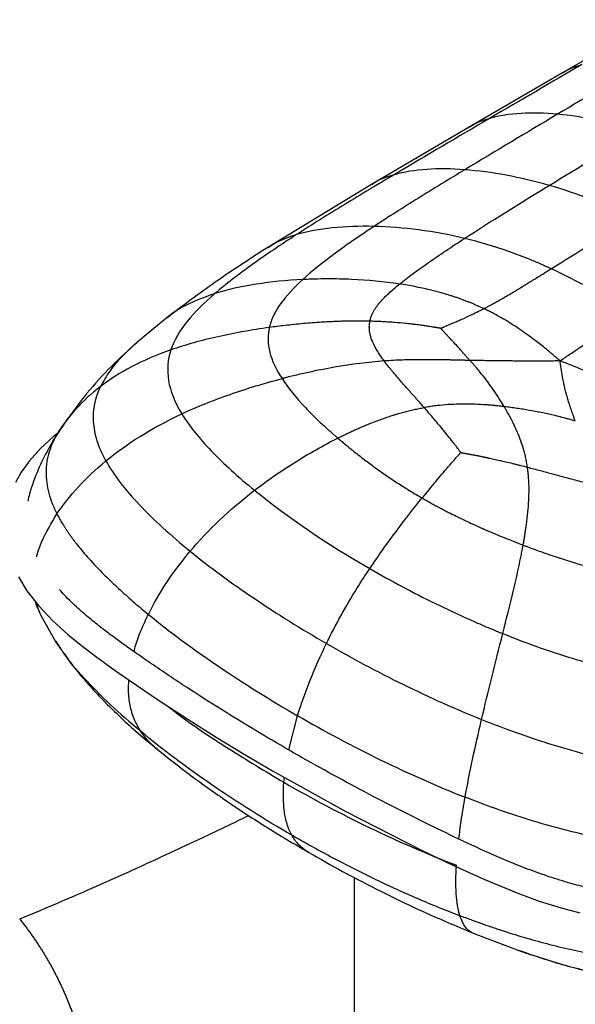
# Paper-space layout '_Isometric' of a CAD drawing. Header units: millimetres. Extents: x -684 to 998, y -334 to 1076.
# Tile 10 of 18: x 449 to 556, y -32 to 156. Entities that reach past the tile are written whole.
import ezdxf

# ---------------------------------------------------------------- set-up
doc = ezdxf.new("R2010")
doc.units = ezdxf.units.MM

psp = doc.layouts.new('_Isometric')

# ---------------------------------------------------------------- linework, layer by layer
at = {"color": 7, "linetype": 'Continuous', "lineweight": 25}
for p, q in [((570.67, 155.7), (553.08, 145.53)), ((553.08, 145.53), (535.26, 135.19)), ((535.26, 135.19), (516.63, 124.26)), ((516.63, 124.26), (496.84, 112.24)), ((477.65, 98.88), (471.77, 94.02)), ((458.06, 78.72), (456.08, 75.73)), ((457.87, 78.32), (456.85, 76.98)), ((453.43, 42.3), (453.68, 41.74)), ((453.63, 41.83), (456.39, 36.93)), ((456.39, 36.93), (457.47, 35.4)), ((456.41, 37.12), (456.58, 36.83)), ((500.84, 16.35), (502.52, 22.88)), ((499.89, 10.17), (500.02, 11.09)), ((513.3, -7.97), (513.3, -311.87)), ((535.72, -18.48), (545.27, -22.1)), ((544.65, -21.85), (545.46, -22.13))]:
    psp.add_line(p, q, dxfattribs=at)
at = {"color": 7, "linetype": 'Continuous', "lineweight": 25, "flags": 128}
for points in [[(456.85, 76.88), (455.9, 76.1), (453.47, 73.86), (451.37, 71.54), (449.79, 69.37), (448.67, 67.41)], [(449.25, 49.38), (450.88, 46.73), (453.06, 43.93), (455.83, 41.01), (458.71, 38.39), (461.31, 36.26), (463.47, 34.6), (465.42, 33.15), (467.72, 31.51), (470.38, 29.65), (475.98, 25.85), (481.57, 22.2), (486.99, 18.79), (492.33, 15.55), (497.75, 12.36), (511.7, 4.6), (526.3, -2.85), (532.02, -5.59), (538.03, -8.33), (544.53, -11), (548.64, -12.48), (552.8, -13.79), (556.35, -14.74)]]:
    psp.add_lwpolyline(points, dxfattribs=at)
at = {"color": 7, "linetype": 'Continuous', "lineweight": 25}
for points in [[(556.79, 147.12), (550.95, 143.73), (545.11, 140.34), (539.17, 136.86)], [(569.69, 148.01), (563.85, 144.59), (558, 141.15), (552.13, 137.66)], [(552.13, 137.66), (546.27, 134.18), (540.37, 130.65), (534.43, 127.06)], [(567.75, 134.49), (562.39, 136.12), (557.04, 137.22), (552.13, 137.66)], [(539.17, 136.86), (533.23, 133.38), (527.18, 129.82), (520.95, 126.11)], [(550.53, 124.07), (556.19, 127.53), (561.94, 131.01), (567.75, 134.49)], [(534.38, 113.97), (539.31, 117.17), (544.87, 120.62), (550.53, 124.07)], [(566.71, 117.94), (561.39, 120.4), (556, 122.51), (550.53, 124.07)], [(550.91, 108.17), (555.78, 111.2), (561.16, 114.55), (566.71, 117.94)], [(556.95, 105.18), (554.95, 106.23), (552.94, 107.23), (550.91, 108.17)], [(552.6, 90.57), (552.91, 90.79), (553.22, 91), (553.53, 91.21)], [(465.93, 71.49), (469.87, 74.73), (474.67, 77.78), (480.43, 80.48)], [(456.61, 61.38), (458.91, 64.83), (461.99, 68.25), (465.93, 71.49)], [(482.03, 54.26), (485.39, 58.25), (489.47, 62.17), (494.3, 65.89)], [(494.3, 65.89), (500.54, 60.81), (508.13, 55.66), (516.28, 50.95)], [(528.87, 67.57), (528, 66.53), (527.14, 65.48), (526.29, 64.43)], [(521.51, 58.3), (523.07, 60.38), (524.67, 62.42), (526.29, 64.43)], [(516.28, 50.95), (517.96, 53.46), (519.74, 55.94), (521.51, 58.3)], [(474.05, 42.22), (476.02, 46.22), (478.67, 50.28), (482.03, 54.26)], [(513.91, 47.27), (514.67, 48.5), (515.46, 49.72), (516.28, 50.95)], [(508.03, 36.66), (509.73, 40.16), (511.69, 43.71), (513.91, 47.27)], [(537.63, 22.17), (538.85, 27.39), (540.23, 32.86), (541.67, 38.55)], [(502.52, 22.88), (503.9, 27.33), (505.73, 31.95), (508.03, 36.65)], [(534.49, 7.32), (535.33, 11.98), (536.4, 16.95), (537.63, 22.17)]]:
    psp.add_open_spline(points, degree=3, dxfattribs=at)
for points, knots in [([(556.79, 147.12), (555.65, 146.76), (554.35, 146.36), (553.24, 145.58), (553.1, 145.49)], [0, 0, 0, 0, 0.876021, 1, 1, 1, 1]), ([(552.13, 137.66), (549.68, 137.89), (547.34, 137.94), (542.98, 137.69), (540.97, 137.39), (539.17, 136.86)], [0, 0, 0, 0, 0.5, 0.5, 1, 1, 1, 1]), ([(539.17, 136.86), (538.02, 136.51), (536.65, 136.08), (535.48, 135.27), (535.29, 135.14)], [0, 0, 0, 0, 0.8360773, 1, 1, 1, 1]), ([(520.95, 126.11), (517.81, 124.24), (514.66, 122.36), (508.43, 118.56), (505.35, 116.64), (502.32, 114.68)], [0, 0, 0, 0, 0.5, 0.5, 1, 1, 1, 1]), ([(520.95, 126.11), (519.76, 125.74), (518.23, 125.27), (516.95, 124.39), (516.66, 124.19)], [0, 0, 0, 0, 0.777062, 1, 1, 1, 1]), ([(534.43, 127.06), (531.46, 125.26), (528.48, 123.44), (522.65, 119.83), (519.81, 118.02), (517.12, 116.25)], [0, 0, 0, 0, 0.5, 0.5, 1, 1, 1, 1]), ([(534.43, 127.06), (531.89, 127.25), (529.45, 127.28), (524.92, 126.98), (522.82, 126.65), (520.95, 126.11)], [0, 0, 0, 0, 0.5, 0.5, 1, 1, 1, 1]), ([(550.53, 124.07), (547.79, 124.86), (545.04, 125.51), (539.64, 126.51), (536.98, 126.86), (534.43, 127.06)], [0, 0, 0, 0, 0.5, 0.5, 1, 1, 1, 1]), ([(502.32, 114.68), (499.35, 112.76), (496.51, 110.85), (491.26, 107.09), (488.85, 105.24), (486.76, 103.44)], [0, 0, 0, 0, 0.5, 0.5, 1, 1, 1, 1]), ([(502.32, 114.68), (501.03, 114.26), (499.08, 113.63), (497.45, 112.54), (496.9, 112.17)], [0, 0, 0, 0, 0.664217, 1, 1, 1, 1]), ([(517.12, 116.25), (514.34, 116.32), (511.67, 116.23), (506.68, 115.72), (504.37, 115.3), (502.32, 114.68)], [0, 0, 0, 0, 0.5, 0.5, 1, 1, 1, 1]), ([(517.12, 116.25), (514.43, 114.48), (511.89, 112.73), (507.3, 109.34), (505.24, 107.69), (503.5, 106.11)], [0, 0, 0, 0, 0.5, 0.5, 1, 1, 1, 1]), ([(534.38, 113.97), (531.51, 114.66), (528.58, 115.19), (522.78, 115.95), (519.89, 116.18), (517.12, 116.25)], [0, 0, 0, 0, 0.5, 0.5, 1, 1, 1, 1]), ([(521.99, 105.25), (523.57, 106.52), (525.43, 107.9), (529.6, 110.82), (531.91, 112.36), (534.38, 113.97)], [0, 0, 0, 0, 0.5, 0.5, 1, 1, 1, 1]), ([(550.91, 108.17), (550.87, 108.19), (550.83, 108.21), (550.75, 108.24), (550.62, 108.3), (550.33, 108.43), (549.75, 108.7), (548.57, 109.21), (547.57, 109.64), (545.54, 110.46), (544.18, 110.98), (540.05, 112.44), (537.25, 113.28), (534.38, 113.97)], [0, 0, 0, 0, 0.007812, 0.007812, 0.015625, 0.03125, 0.0625, 0.125, 0.25, 0.25, 0.5, 0.5, 1, 1, 1, 1]), ([(496.87, 112.25), (493.48, 110.07), (486.9, 105.84), (480.67, 101.15), (477.65, 98.88)], [0, 0, 0, 0, 0.515058, 1, 1, 1, 1]), ([(538.04, 100.56), (538.19, 100.64), (538.5, 100.8), (538.97, 101.04), (539.53, 101.34), (540.18, 101.7), (540.98, 102.14), (542.27, 102.88), (544.28, 104.07), (546.57, 105.47), (548.5, 106.66), (549.83, 107.49), (550.55, 107.94), (550.91, 108.17)], [0, 0, 0, 0, 0.033137, 0.067119, 0.101936, 0.156037, 0.211286, 0.281118, 0.450752, 0.678733, 0.826699, 0.91254, 1, 1, 1, 1]), ([(503.5, 106.11), (500.43, 105.96), (497.43, 105.66), (491.78, 104.78), (489.13, 104.19), (486.76, 103.44)], [0, 0, 0, 0, 0.5, 0.5, 1, 1, 1, 1]), ([(503.5, 106.11), (501.77, 104.53), (500.35, 103.01), (498.74, 100.75), (498.29, 100), (497.76, 98.86), (497.6, 98.48), (497.4, 97.91), (497.31, 97.63), (497.21, 97.29), (497.17, 97.13), (497.15, 97.04), (497.14, 97.01), (497.14, 96.98), (497.13, 96.97), (497.13, 96.96)], [0, 0, 0, 0, 0.5, 0.5, 0.75, 0.75, 0.875, 0.875, 0.9375, 0.96875, 0.984375, 0.992188, 0.996094, 0.996094, 1, 1, 1, 1]), ([(521.99, 105.25), (519.04, 105.7), (515.96, 105.99), (511.28, 106.2), (509.72, 106.23), (507.38, 106.23), (506.6, 106.22), (505.43, 106.19), (504.85, 106.17), (504.18, 106.14), (503.84, 106.13), (503.7, 106.12), (503.6, 106.11), (503.55, 106.11), (503.5, 106.11)], [0, 0, 0, 0, 0.5, 0.5, 0.75, 0.75, 0.875, 0.875, 0.9375, 0.96875, 0.984375, 0.992187, 0.992187, 1, 1, 1, 1]), ([(516.33, 98.16), (516.34, 98.23), (516.37, 98.37), (516.42, 98.58), (516.48, 98.79), (516.55, 99), (516.67, 99.32), (516.85, 99.73), (517.14, 100.25), (517.55, 100.9), (518.19, 101.73), (519.04, 102.65), (519.98, 103.55), (520.95, 104.4), (521.64, 104.96), (521.99, 105.25)], [0, 0, 0, 0, 0.0268265, 0.0535949, 0.0803297, 0.107055, 0.1337946, 0.2009401, 0.268514, 0.3391195, 0.4612154, 0.6109714, 0.7338575, 0.8632842, 1, 1, 1, 1]), ([(538.04, 100.56), (537.84, 100.66), (537.43, 100.85), (536.82, 101.12), (536.21, 101.38), (535.59, 101.64), (534.96, 101.89), (534.33, 102.13), (533.69, 102.37), (533.05, 102.6), (532.4, 102.82), (531.74, 103.03), (531.08, 103.24), (530.19, 103.5), (529.07, 103.81), (527.7, 104.16), (526.3, 104.47), (524.89, 104.76), (523.45, 105.03), (522.48, 105.18), (521.99, 105.25)], [0, 0, 0, 0, 0.040769, 0.081546, 0.122338, 0.163157, 0.20401, 0.244907, 0.285858, 0.326873, 0.367961, 0.409132, 0.450396, 0.491764, 0.574856, 0.658483, 0.742729, 0.827674, 0.913404, 1, 1, 1, 1]), ([(486.76, 103.44), (485.28, 102.91), (482.46, 101.9), (479.44, 100.28), (478.02, 99.1), (477.64, 98.78)], [0, 0, 0, 0, 0.445612, 0.853363, 1, 1, 1, 1]), ([(486.76, 103.44), (484.66, 101.64), (482.87, 99.89), (480.02, 96.34), (478.97, 94.55), (478.35, 92.69)], [0, 0, 0, 0, 0.5, 0.5, 1, 1, 1, 1]), ([(529.84, 96.79), (529.86, 96.8), (529.9, 96.82), (529.95, 96.85), (530.01, 96.87), (530.05, 96.89), (530.1, 96.91), (530.16, 96.94), (530.25, 96.98), (530.32, 97.02), (530.39, 97.05), (530.53, 97.11), (530.75, 97.2), (530.93, 97.28), (531.02, 97.32), (531.08, 97.34), (531.33, 97.45), (531.75, 97.63), (532.27, 97.85), (532.73, 98.05), (533.03, 98.18), (533.17, 98.24), (533.3, 98.29), (533.99, 98.59), (534.76, 98.94), (535.82, 99.44), (536.77, 99.9), (537.6, 100.34), (538.04, 100.56)], [0, 0, 0, 0, 0.006939, 0.013999, 0.017287, 0.027954, 0.028725, 0.034736, 0.04964, 0.060308, 0.061107, 0.073578, 0.11049, 0.136768, 0.137691, 0.1391, 0.157387, 0.225708, 0.285746, 0.34302, 0.389015, 0.391187, 0.393603, 0.434261, 0.640157, 0.673759, 0.830499, 1, 1, 1, 1]), ([(552.6, 90.57), (552.35, 90.79), (551.88, 91.2), (551.19, 91.8), (550.44, 92.43), (549.59, 93.14), (548.29, 94.17), (546.79, 95.31), (545.14, 96.47), (543.88, 97.29), (542.84, 97.95), (542.16, 98.36), (541.12, 98.97), (540.23, 99.46), (539.3, 99.95), (538.88, 100.16), (538.45, 100.37), (538.17, 100.5), (538.04, 100.56)], [0, 0, 0, 0, 0.055641, 0.108397, 0.158635, 0.223556, 0.297519, 0.442986, 0.543714, 0.640899, 0.696184, 0.750977, 0.774612, 0.898485, 0.920389, 0.949562, 0.974874, 1, 1, 1, 1]), ([(516.33, 98.16), (516.04, 98.16), (515.45, 98.17), (514.55, 98.18), (513.65, 98.18), (512.73, 98.18), (511.8, 98.16), (510.87, 98.14), (509.92, 98.1), (508.97, 98.06), (508.01, 98.01), (506.22, 97.91), (503.59, 97.71), (500.78, 97.42), (498.63, 97.16), (497.63, 97.03), (497.13, 96.96)], [0, 0, 0, 0, 0.046156, 0.092896, 0.140185, 0.187995, 0.236299, 0.285067, 0.334272, 0.383882, 0.43387, 0.484204, 0.663077, 0.843761, 0.921819, 1, 1, 1, 1]), ([(519.05, 90.57), (518.95, 90.7), (518.75, 90.97), (518.47, 91.36), (518.2, 91.76), (517.94, 92.15), (517.7, 92.54), (517.48, 92.93), (517.23, 93.38), (516.98, 93.89), (516.75, 94.42), (516.59, 94.87), (516.48, 95.24), (516.38, 95.6), (516.3, 96), (516.24, 96.44), (516.21, 96.87), (516.21, 97.3), (516.25, 97.73), (516.3, 98.01), (516.33, 98.16)], [0, 0, 0, 0, 0.056778, 0.112718, 0.167829, 0.222123, 0.275611, 0.328311, 0.38024, 0.456483, 0.531602, 0.590539, 0.6323, 0.673071, 0.729764, 0.784786, 0.839218, 0.893158, 0.946718, 1, 1, 1, 1]), ([(529.84, 96.79), (529.8, 96.8), (529.73, 96.81), (529.64, 96.83), (529.52, 96.85), (529.44, 96.86), (529.35, 96.88), (529.23, 96.9), (529.05, 96.93), (528.9, 96.95), (528.82, 96.97), (528.75, 96.98), (528.46, 97.02), (528.05, 97.09), (527.67, 97.15), (527.52, 97.17), (527.44, 97.18), (527.12, 97.23), (526.59, 97.31), (525.73, 97.43), (525.04, 97.51), (524.49, 97.58), (524.02, 97.63), (523.58, 97.68), (522.51, 97.79), (521.56, 97.88), (520.66, 97.94), (520.46, 97.96), (520.44, 97.96), (520.42, 97.96), (520.16, 97.98), (519.58, 98.01), (518.66, 98.07), (517.62, 98.11), (516.85, 98.14), (516.41, 98.15), (516.34, 98.15), (516.34, 98.15), (516.33, 98.16), (516.33, 98.16)], [0, 0, 0, 0, 0.008288, 0.016699, 0.020065, 0.03402, 0.034453, 0.041146, 0.060508, 0.074203, 0.074683, 0.078721, 0.089638, 0.137736, 0.171689, 0.172264, 0.172962, 0.188155, 0.243849, 0.292385, 0.379287, 0.397254, 0.414832, 0.484411, 0.494603, 0.652875, 0.694648, 0.695868, 0.697316, 0.698841, 0.700016, 0.754585, 0.82774, 0.902425, 0.985291, 0.998646, 0.999063, 0.999479, 1, 1, 1, 1]), ([(497.13, 96.96), (493.81, 96.5), (490.5, 95.91), (484.16, 94.49), (481.13, 93.65), (478.35, 92.69)], [0, 0, 0, 0, 0.5, 0.5, 1, 1, 1, 1]), ([(497.13, 96.96), (497.13, 96.95), (497.13, 96.94), (497.12, 96.91), (497.11, 96.88), (497.09, 96.79), (497.06, 96.62), (497, 96.29), (496.96, 96), (496.9, 95.42), (496.88, 95.03), (496.9, 93.85), (497.01, 93.05), (497.62, 90.63), (498.4, 88.96), (499.55, 87.2)], [0, 0, 0, 0, 0.003906, 0.003906, 0.007813, 0.015625, 0.03125, 0.0625, 0.125, 0.125, 0.25, 0.25, 0.5, 0.5, 1, 1, 1, 1]), ([(535.4, 90.67), (535.25, 90.84), (534.96, 91.17), (534.54, 91.64), (534.14, 92.09), (533.65, 92.65), (533, 93.37), (532.42, 94), (532.03, 94.43), (531.79, 94.68), (531.52, 94.97), (531.24, 95.27), (531.01, 95.52), (530.87, 95.66), (530.81, 95.73), (530.77, 95.77), (530.64, 95.91), (530.45, 96.11), (530.31, 96.27), (530.23, 96.34), (530.18, 96.4), (530.11, 96.48), (530.05, 96.55), (530.02, 96.58), (529.99, 96.62), (529.96, 96.66), (529.92, 96.7), (529.88, 96.74), (529.86, 96.78), (529.84, 96.79)], [0, 0, 0, 0, 0.078592, 0.156148, 0.223842, 0.290805, 0.42309, 0.569752, 0.597536, 0.634551, 0.693315, 0.745263, 0.785876, 0.817362, 0.818188, 0.819116, 0.839979, 0.889051, 0.920566, 0.921049, 0.929439, 0.949668, 0.962977, 0.963401, 0.967185, 0.981328, 0.982217, 0.991156, 1, 1, 1, 1]), ([(553.53, 91.21), (553.84, 91.42), (554.45, 91.84), (555.37, 92.45), (556.4, 93.14), (557.56, 93.9), (559.25, 95), (560.97, 96.12), (562.27, 96.96), (562.74, 97.26)], [0, 0, 0, 0, 0.10181, 0.200916, 0.298283, 0.43817, 0.578187, 0.846943, 1, 1, 1, 1]), ([(471.89, 94.13), (470.24, 92.62), (466.9, 89.58), (462.18, 84.44), (459.45, 80.64), (458.06, 78.72)], [0, 0, 0, 0, 0.325754, 0.658895, 1, 1, 1, 1]), ([(471.82, 94.04), (470.94, 93.25), (469.04, 91.54), (466.6, 88.76), (465.44, 86.68), (464.86, 85.65)], [0, 0, 0, 0, 0.301867, 0.653315, 1, 1, 1, 1]), ([(478.35, 92.69), (475.58, 91.72), (473.08, 90.64), (468.6, 88.28), (466.62, 87), (464.86, 85.65)], [0, 0, 0, 0, 0.5, 0.5, 1, 1, 1, 1]), ([(478.35, 92.69), (477.74, 90.83), (477.57, 88.9), (478.23, 84.85), (479.06, 82.73), (480.43, 80.48)], [0, 0, 0, 0, 0.5, 0.5, 1, 1, 1, 1]), ([(519.05, 90.57), (516.05, 90.34), (512.85, 89.93), (507.92, 89.08), (506.26, 88.76), (503.75, 88.21), (502.91, 88.02), (501.65, 87.72), (501.02, 87.57), (500.28, 87.39), (499.91, 87.29), (499.76, 87.25), (499.65, 87.23), (499.6, 87.21), (499.55, 87.2)], [0, 0, 0, 0, 0.5, 0.5, 0.75, 0.75, 0.875, 0.875, 0.9375, 0.96875, 0.984375, 0.992187, 0.992187, 1, 1, 1, 1]), ([(535.4, 90.67), (535.12, 90.67), (534.55, 90.69), (533.71, 90.71), (532.85, 90.73), (531.99, 90.75), (531.12, 90.77), (530.24, 90.78), (529.36, 90.8), (528.47, 90.81), (527.33, 90.82), (525.92, 90.82), (524.26, 90.8), (522.55, 90.76), (520.82, 90.68), (519.64, 90.61), (519.05, 90.57)], [0, 0, 0, 0, 0.050655, 0.101863, 0.153624, 0.205942, 0.25882, 0.312261, 0.366271, 0.420857, 0.476028, 0.576694, 0.679324, 0.784007, 0.890854, 1, 1, 1, 1]), ([(526.68, 81.67), (526.47, 81.91), (526.05, 82.39), (525.15, 83.41), (523.98, 84.72), (522.76, 86.09), (521.77, 87.23), (521.01, 88.12), (520.3, 88.97), (519.65, 89.78), (519.25, 90.31), (519.05, 90.57)], [0, 0, 0, 0, 0.079332, 0.158403, 0.340638, 0.520381, 0.62607, 0.726965, 0.822955, 0.913974, 1, 1, 1, 1]), ([(541.96, 81.85), (541.95, 81.86), (541.9, 81.94), (541.61, 82.43), (541.14, 83.18), (540.69, 83.88), (540.47, 84.21), (540.06, 84.81), (539.51, 85.6), (538.59, 86.87), (537.87, 87.79), (537.29, 88.51), (536.91, 88.97), (536.63, 89.31), (536.21, 89.79), (535.92, 90.11), (535.63, 90.43), (535.48, 90.59), (535.4, 90.67)], [0, 0, 0, 0, 0.003419, 0.025392, 0.151627, 0.24287, 0.251141, 0.259697, 0.439057, 0.512957, 0.687797, 0.759438, 0.765602, 0.852652, 0.880394, 0.940322, 0.970182, 1, 1, 1, 1]), ([(542.99, 90.57), (542.83, 90.57), (542.51, 90.57), (541.88, 90.58), (540.77, 90.59), (539.42, 90.61), (538.16, 90.63), (537.47, 90.64), (536.93, 90.65), (536.62, 90.65), (536.2, 90.66), (535.92, 90.66), (535.64, 90.67), (535.49, 90.67), (535.45, 90.67), (535.42, 90.67), (535.4, 90.67)], [0, 0, 0, 0, 0.062065, 0.123937, 0.247609, 0.496642, 0.655073, 0.747932, 0.772176, 0.867958, 0.874274, 0.93737, 0.981275, 0.987829, 0.994379, 1, 1, 1, 1]), ([(552.6, 90.57), (552.29, 90.57), (551.77, 90.57), (550.83, 90.56), (550.17, 90.56), (548.91, 90.56), (547.53, 90.55), (545.98, 90.55), (544.9, 90.56), (544.01, 90.56), (543.32, 90.57), (542.99, 90.57)], [0, 0, 0, 0, 0.095862, 0.162165, 0.290114, 0.299956, 0.555992, 0.719394, 0.785065, 0.893677, 1, 1, 1, 1]), ([(553.76, 84.41), (553.73, 84.56), (553.65, 84.85), (553.54, 85.3), (553.44, 85.73), (553.3, 86.36), (553.1, 87.36), (552.94, 88.32), (552.8, 89.2), (552.73, 89.62), (552.66, 90.14), (552.62, 90.38), (552.6, 90.57)], [0, 0, 0, 0, 0.0706463, 0.1421749, 0.2149136, 0.2738561, 0.4441437, 0.7003195, 0.7421457, 0.8798844, 0.904296, 1, 1, 1, 1]), ([(570.83, 81.63), (570.69, 81.73), (570.41, 81.92), (569.85, 82.29), (569.07, 82.79), (568.07, 83.4), (566.9, 84.09), (565.96, 84.61), (565.17, 85.04), (564.26, 85.52), (562.86, 86.24), (560.76, 87.24), (558.76, 88.13), (556.96, 88.88), (555.59, 89.43), (554.15, 89.99), (553.13, 90.37), (552.6, 90.57)], [0, 0, 0, 0, 0.025155, 0.050491, 0.101613, 0.163284, 0.225392, 0.303638, 0.324279, 0.358801, 0.456276, 0.556437, 0.702479, 0.776385, 0.841366, 0.917645, 1, 1, 1, 1]), ([(480.43, 80.48), (483.31, 81.83), (486.41, 83.07), (492.85, 85.33), (496.19, 86.33), (499.55, 87.2)], [0, 0, 0, 0, 0.5, 0.5, 1, 1, 1, 1]), ([(499.55, 87.2), (500.7, 85.44), (502.21, 83.59), (504.91, 80.74), (505.88, 79.77), (507.43, 78.31), (508.23, 77.58), (509.2, 76.72), (509.69, 76.29), (509.91, 76.1), (510.05, 75.98), (510.12, 75.92), (510.19, 75.85)], [0, 0, 0, 0, 0.5, 0.5, 0.75, 0.75, 0.875, 0.9375, 0.96875, 0.984375, 0.984375, 1, 1, 1, 1]), ([(464.86, 85.65), (463.11, 84.3), (461.58, 82.88), (458.93, 79.97), (457.81, 78.48), (456.85, 76.98)], [0, 0, 0, 0, 0.5, 0.5, 1, 1, 1, 1]), ([(464.86, 85.65), (463.86, 83.56), (463.38, 81.35), (463.6, 77.82), (463.83, 76.61), (464.63, 74.11), (465.19, 72.82), (465.93, 71.49)], [0, 0, 0, 0, 0.5, 0.5, 0.75, 0.75, 1, 1, 1, 1]), ([(555.52, 79.11), (555.47, 79.22), (555.39, 79.45), (555.29, 79.73), (555.16, 80.07), (555.08, 80.29), (555, 80.54), (554.85, 80.94), (554.7, 81.38), (554.43, 82.2), (554.2, 82.9), (553.98, 83.65), (553.85, 84.09), (553.79, 84.3), (553.76, 84.41)], [0, 0, 0, 0, 0.062707, 0.125855, 0.155918, 0.249268, 0.252207, 0.292232, 0.475526, 0.503307, 0.752226, 0.875925, 0.937849, 1, 1, 1, 1]), ([(510.19, 75.85), (510.47, 75.99), (511.02, 76.27), (511.86, 76.67), (512.69, 77.06), (513.52, 77.44), (514.77, 77.99), (516.42, 78.68), (518.17, 79.35), (519.55, 79.83), (520.45, 80.13), (521.2, 80.36), (521.93, 80.58), (522.78, 80.81), (523.76, 81.07), (524.74, 81.3), (525.71, 81.5), (526.36, 81.62), (526.68, 81.67)], [0, 0, 0, 0, 0.0525, 0.104773, 0.156807, 0.208594, 0.260126, 0.387541, 0.513737, 0.577981, 0.637758, 0.67644, 0.710982, 0.769539, 0.827702, 0.885487, 0.942912, 1, 1, 1, 1]), ([(541.96, 81.85), (541.69, 81.88), (541.16, 81.94), (540.35, 82.03), (539.54, 82.11), (538.73, 82.17), (537.51, 82.26), (535.87, 82.33), (533.82, 82.35), (531.74, 82.28), (530.03, 82.15), (528.67, 81.99), (527.68, 81.85), (527.01, 81.73), (526.68, 81.68)], [0, 0, 0, 0, 0.053477, 0.107176, 0.161079, 0.215169, 0.269431, 0.403624, 0.538698, 0.672762, 0.807758, 0.871562, 0.935632, 1, 1, 1, 1]), ([(533.65, 73.09), (533.6, 73.15), (533.51, 73.28), (533.36, 73.49), (533.19, 73.72), (533.01, 73.97), (532.81, 74.23), (532.6, 74.51), (532.37, 74.8), (532.14, 75.11), (531.68, 75.7), (530.98, 76.58), (529.72, 78.13), (528.52, 79.55), (527.4, 80.85), (526.92, 81.4), (526.68, 81.68)], [0, 0, 0, 0, 0.0202821, 0.0431849, 0.0685202, 0.096105, 0.1257467, 0.1572254, 0.1903124, 0.2248054, 0.2605371, 0.3912569, 0.5296487, 0.7994518, 0.8990641, 1, 1, 1, 1]), ([(546.38, 70.3), (546.36, 70.46), (546.31, 70.78), (546.23, 71.26), (546.14, 71.73), (546.04, 72.19), (545.93, 72.65), (545.81, 73.11), (545.69, 73.56), (545.42, 74.46), (544.97, 75.79), (544.26, 77.5), (543.47, 79.15), (542.79, 80.41), (542.28, 81.3), (542.06, 81.67), (541.96, 81.85)], [0, 0, 0, 0, 0.03754, 0.074973, 0.112304, 0.149542, 0.186691, 0.223756, 0.260741, 0.297652, 0.447398, 0.596087, 0.745986, 0.894642, 0.947432, 1, 1, 1, 1]), ([(555.52, 79.11), (555.39, 79.15), (555.13, 79.23), (554.6, 79.38), (554.08, 79.52), (553.29, 79.73), (552.75, 79.87), (552.02, 80.05), (550.9, 80.31), (549.41, 80.64), (547.47, 81.02), (545.92, 81.29), (544.36, 81.53), (543.36, 81.67), (542.56, 81.78), (542.16, 81.83), (541.96, 81.85)], [0, 0, 0, 0, 0.029822, 0.0597103, 0.1196685, 0.1482463, 0.2377861, 0.2406283, 0.3121863, 0.4870033, 0.5712544, 0.7402108, 0.8261526, 0.9125538, 0.9562172, 1, 1, 1, 1]), ([(480.43, 80.48), (481.8, 78.23), (483.71, 75.86), (488.4, 70.96), (491.18, 68.43), (494.3, 65.89)], [0, 0, 0, 0, 0.5, 0.5, 1, 1, 1, 1]), ([(456.13, 75.8), (455.36, 74.47), (453.87, 71.88), (452.35, 68.28), (451.45, 65.62), (451.14, 64.29), (451.04, 63.85)], [0, 0, 0, 0, 0.3519866, 0.6849393, 0.896437, 1, 1, 1, 1]), ([(456.85, 76.98), (456.76, 76.83), (456.67, 76.68), (456.49, 76.38), (456.4, 76.23), (456.15, 75.77), (456, 75.46), (455.56, 74.53), (455.32, 73.9), (454.73, 71.99), (454.52, 70.68), (454.51, 68.03), (454.69, 66.69), (455.23, 64.69), (455.45, 64.02), (455.85, 63.03), (455.99, 62.7), (456.21, 62.2), (456.29, 62.04), (456.45, 61.71), (456.53, 61.54), (456.61, 61.38)], [0, 0, 0, 0, 0.03125, 0.03125, 0.0625, 0.0625, 0.125, 0.125, 0.25, 0.25, 0.5, 0.5, 0.75, 0.75, 0.875, 0.875, 0.9375, 0.9375, 0.96875, 0.96875, 1, 1, 1, 1]), ([(494.3, 65.89), (496.72, 67.75), (499.3, 69.55), (504.65, 72.9), (507.42, 74.46), (510.19, 75.85)], [0, 0, 0, 0, 0.5, 0.5, 1, 1, 1, 1]), ([(510.19, 75.85), (510.41, 75.67), (510.84, 75.31), (511.49, 74.76), (512.15, 74.21), (512.83, 73.66), (513.51, 73.12), (514.66, 72.22), (516.29, 70.98), (518.44, 69.42), (520.66, 67.9), (522.54, 66.68), (524.05, 65.75), (525.16, 65.08), (525.91, 64.64), (526.29, 64.43)], [0, 0, 0, 0, 0.044337, 0.088949, 0.133822, 0.178942, 0.224296, 0.269871, 0.403997, 0.539538, 0.673987, 0.809167, 0.872721, 0.936342, 1, 1, 1, 1]), ([(465.93, 71.49), (466.68, 70.16), (467.59, 68.79), (469.74, 66), (470.96, 64.58), (475.06, 60.24), (478.34, 57.26), (482.03, 54.26)], [0, 0, 0, 0, 0.25, 0.25, 0.5, 0.5, 1, 1, 1, 1]), ([(528.87, 67.57), (529.65, 68.51), (530.45, 69.43), (532.04, 71.28), (532.84, 72.19), (533.65, 73.09)], [0, 0, 0, 0, 0.5, 0.5, 1, 1, 1, 1]), ([(533.65, 73.09), (533.65, 73.09), (533.65, 73.09), (533.65, 73.09), (533.65, 73.09), (533.65, 73.09), (533.65, 73.09), (533.65, 73.09), (533.65, 73.09), (533.65, 73.09), (533.65, 73.09), (533.65, 73.09), (533.65, 73.09), (533.65, 73.09), (533.65, 73.09), (533.67, 73.09), (533.71, 73.08), (533.82, 73.06), (533.98, 73.04), (534.19, 73), (534.42, 72.96), (534.66, 72.92), (534.91, 72.88), (535.18, 72.83), (535.46, 72.78), (535.74, 72.72), (536.04, 72.66), (536.35, 72.61), (536.66, 72.54), (536.99, 72.48), (537.32, 72.41), (537.66, 72.34), (537.93, 72.29), (538.11, 72.25), (538.2, 72.23), (538.27, 72.22), (538.34, 72.2), (538.41, 72.19), (538.48, 72.17), (538.55, 72.16), (538.62, 72.14), (538.69, 72.13), (538.76, 72.11), (538.83, 72.1), (538.9, 72.08), (538.97, 72.07), (539.04, 72.05), (539.12, 72.04), (539.52, 71.95), (540.25, 71.79), (541.79, 71.44), (543.19, 71.11), (544.45, 70.8), (545.31, 70.58), (545.95, 70.41), (546.38, 70.3)], [0, 0, 0, 0, 0.0000572, 0.000078, 0.0000988, 0.0001196, 0.0001404, 0.0001612, 0.000182, 0.0002029, 0.0002237, 0.0002445, 0.0002654, 0.0002862, 0.000307, 0.0003227, 0.0048289, 0.0106802, 0.0257254, 0.0420517, 0.0596104, 0.0783046, 0.0980684, 0.1188289, 0.1405124, 0.163034, 0.1863334, 0.2103495, 0.2350191, 0.2602848, 0.2860903, 0.3123831, 0.3408081, 0.349948, 0.3553807, 0.3608281, 0.36629, 0.3717659, 0.3772555, 0.3827586, 0.3882747, 0.3938037, 0.3993451, 0.4048987, 0.4104642, 0.4160413, 0.4216296, 0.4272291, 0.4342441, 0.515891, 0.5994589, 0.7974862, 0.8475668, 0.8980173, 1, 1, 1, 1]), ([(545.56, 55.44), (545.61, 55.7), (545.7, 56.22), (545.83, 56.99), (545.95, 57.75), (546.07, 58.51), (546.18, 59.27), (546.35, 60.53), (546.54, 62.27), (546.68, 64.5), (546.71, 66.68), (546.62, 68.36), (546.49, 69.56), (546.42, 70.06), (546.38, 70.3)], [0, 0, 0, 0, 0.050328, 0.100449, 0.150354, 0.200035, 0.249484, 0.298696, 0.448783, 0.596409, 0.746263, 0.893506, 0.946904, 1, 1, 1, 1]), ([(546.38, 70.3), (546.79, 70.2), (547.61, 69.99), (548.84, 69.66), (550.07, 69.33), (551.28, 69), (552.49, 68.67), (553.77, 68.33), (555.11, 67.97), (556.51, 67.6), (557.88, 67.24), (559.24, 66.9), (560.14, 66.69), (560.58, 66.59)], [0, 0, 0, 0, 0.088143, 0.175924, 0.263189, 0.349785, 0.435556, 0.520346, 0.620599, 0.718949, 0.815135, 0.9089, 1, 1, 1, 1]), ([(526.29, 64.43), (526.54, 64.28), (527.05, 63.99), (527.82, 63.55), (528.6, 63.13), (529.38, 62.7), (530.16, 62.29), (530.95, 61.87), (532.42, 61.13), (534.58, 60.08), (537.48, 58.75), (540.43, 57.47), (542.79, 56.52), (544.5, 55.85), (545.21, 55.57), (545.56, 55.44)], [0, 0, 0, 0, 0.0428504, 0.0856884, 0.1285049, 0.1712912, 0.2140381, 0.2567366, 0.2993775, 0.4494304, 0.5982183, 0.7485306, 0.8965732, 0.9484701, 1, 1, 1, 1]), ([(452.75, 53.2), (452.76, 53.27), (452.96, 54.27), (454.05, 57.09), (455.58, 59.66), (456.61, 61.38)], [0, 0, 0, 0, 0.027477, 0.346803, 1, 1, 1, 1]), ([(456.61, 61.38), (456.68, 61.24), (456.83, 60.96), (457.06, 60.53), (457.3, 60.1), (457.56, 59.68), (457.82, 59.25), (458.09, 58.81), (458.38, 58.38), (458.67, 57.94), (458.98, 57.51), (459.29, 57.07), (459.61, 56.63), (459.95, 56.18), (460.85, 55.01), (462.45, 53.1), (464.83, 50.55), (467.38, 48.04), (469.57, 46.04), (471.36, 44.47), (472.68, 43.34), (473.59, 42.6), (474.05, 42.22)], [0, 0, 0, 0, 0.020253, 0.040661, 0.061225, 0.081948, 0.102833, 0.12388, 0.145092, 0.166471, 0.188016, 0.20973, 0.231612, 0.253665, 0.275887, 0.407464, 0.544634, 0.675078, 0.809804, 0.872421, 0.935831, 1, 1, 1, 1]), ([(541.67, 38.55), (542.39, 41.39), (543.12, 44.25), (544.12, 48.51), (544.44, 49.92), (544.89, 52.01), (545.03, 52.7), (545.24, 53.73), (545.34, 54.25), (545.45, 54.85), (545.51, 55.14), (545.53, 55.27), (545.54, 55.35), (545.55, 55.4), (545.56, 55.44)], [0, 0, 0, 0, 0.5, 0.5, 0.75, 0.75, 0.875, 0.875, 0.9375, 0.96875, 0.984375, 0.992188, 0.992188, 1, 1, 1, 1]), ([(545.56, 55.44), (545.66, 55.4), (545.76, 55.36), (545.97, 55.28), (546.28, 55.17), (546.99, 54.9), (548.42, 54.38), (549.64, 53.94), (552.07, 53.11), (553.67, 52.59), (558.39, 51.16), (561.45, 50.37), (564.33, 49.8)], [0, 0, 0, 0, 0.015625, 0.015625, 0.03125, 0.0625, 0.125, 0.25, 0.25, 0.5, 0.5, 1, 1, 1, 1]), ([(482.03, 54.26), (485.72, 51.26), (489.83, 48.24), (498.59, 42.32), (503.24, 39.42), (508.03, 36.66)], [0, 0, 0, 0, 0.5, 0.5, 1, 1, 1, 1]), ([(516.28, 50.95), (520.36, 48.6), (524.58, 46.36), (530.97, 43.23), (533.12, 42.23), (536.33, 40.79), (537.4, 40.33), (539.01, 39.64), (539.81, 39.31), (540.74, 38.92), (541.21, 38.73), (541.41, 38.65), (541.54, 38.6), (541.61, 38.57), (541.67, 38.55)], [0, 0, 0, 0, 0.5, 0.5, 0.75, 0.75, 0.875, 0.875, 0.9375, 0.96875, 0.984375, 0.992188, 0.992188, 1, 1, 1, 1]), ([(634.4, 8.26), (632.48, 7.17), (628.85, 5.12), (623.5, 2.31), (618.61, -0.16), (614.18, -2.34), (609.95, -4.37), (605.91, -6.21), (601.98, -7.82), (598.42, -9.07), (595.05, -10.07), (591.58, -10.89), (587.65, -11.58), (583.07, -12.07), (578.52, -12.26), (574.17, -12.21), (570.38, -11.99), (566.9, -11.63), (564.04, -11.22), (561.79, -10.82), (559.55, -10.36), (556.85, -9.73), (553.36, -8.77), (549.52, -7.53), (545.62, -6.09), (540.72, -4.09), (534.99, -1.5), (525.78, 2.94), (514.31, 8.77), (503.09, 15), (494.4, 20.11), (487.89, 24.09), (481.28, 28.3), (475.93, 31.89), (471.96, 34.63), (469.54, 36.34), (467.4, 37.89), (465.3, 39.47), (463.03, 41.26), (460.52, 43.42), (458.45, 45.36), (457.4, 46.61), (457.09, 46.97)], [0, 0, 0, 0, 0.0347734, 0.0658157, 0.0937573, 0.1188622, 0.1412481, 0.1651184, 0.1856148, 0.2036322, 0.2192276, 0.2346704, 0.2522732, 0.2722384, 0.2947131, 0.3110784, 0.3283909, 0.3439651, 0.3566508, 0.3665169, 0.3743393, 0.3874439, 0.4042875, 0.424341, 0.4445166, 0.4643476, 0.5021336, 0.538719, 0.6196826, 0.6998971, 0.7399806, 0.7802438, 0.8226062, 0.8675579, 0.886329, 0.9029134, 0.9172901, 0.9309332, 0.9478471, 0.967784, 0.9905858, 1, 1, 1, 1]), ([(452.34, 44.85), (452.39, 44.71), (452.68, 43.89), (453.05, 43.11), (453.36, 42.45)], [0, 0, 0, 0, 0.1674515, 1, 1, 1, 1]), ([(453.67, 41.84), (453.57, 42.02), (453.14, 42.8), (452.93, 43.65), (452.76, 44.3)], [0, 0, 0, 0, 0.232265, 1, 1, 1, 1]), ([(471.3, 35.1), (471.4, 35.48), (471.75, 36.87), (472.66, 39.25), (473.58, 41.23), (474.05, 42.22)], [0, 0, 0, 0, 0.159882, 0.576166, 1, 1, 1, 1]), ([(474.05, 42.22), (478.1, 38.9), (482.62, 35.57), (492.22, 29.06), (497.31, 25.89), (502.52, 22.88)], [0, 0, 0, 0, 0.5, 0.5, 1, 1, 1, 1]), ([(541.67, 38.55), (545.93, 36.83), (550.13, 35.32), (558.25, 32.82), (562.17, 31.83), (565.88, 31.15)], [0, 0, 0, 0, 0.5, 0.5, 1, 1, 1, 1]), ([(456.58, 36.83), (456.95, 36.22), (458.33, 33.9), (461.8, 29.95), (466.75, 24.89), (470.59, 21.6), (472.57, 19.91)], [0, 0, 0, 0, 0.100233, 0.379482, 0.680121, 1, 1, 1, 1]), ([(508.03, 36.66), (512.81, 33.89), (517.75, 31.26), (527.68, 26.39), (532.69, 24.15), (537.63, 22.17)], [0, 0, 0, 0, 0.5, 0.5, 1, 1, 1, 1]), ([(457.95, 34.72), (458.29, 34.23), (459.38, 32.64), (461.32, 30.32), (463.55, 27.79), (465.77, 25.46), (468.45, 22.83), (471.82, 19.74), (474.4, 17.59), (475.8, 16.42)], [0, 0, 0, 0, 0.0670678, 0.2150656, 0.3417193, 0.4612529, 0.6091146, 0.7882673, 1, 1, 1, 1]), ([(472.57, 19.91), (472.12, 20.68), (471.23, 22.22), (470.51, 24.84), (470.19, 27.33), (470.29, 28.98), (470.33, 29.68)], [0, 0, 0, 0, 0.2723005, 0.5396581, 0.8044121, 1, 1, 1, 1]), ([(477.76, 24.69), (478.29, 24.27), (481.96, 21.41), (489.35, 16.5), (496.36, 12.29), (499.89, 10.17)], [0, 0, 0, 0, 0.078597, 0.534718, 1, 1, 1, 1]), ([(502.52, 22.88), (507.72, 19.88), (513.06, 17.04), (523.78, 11.81), (529.17, 9.42), (534.49, 7.32)], [0, 0, 0, 0, 0.5, 0.5, 1, 1, 1, 1]), ([(537.63, 22.17), (542.56, 20.19), (547.44, 18.46), (554.52, 16.35), (556.84, 15.72), (561.39, 14.65), (563.62, 14.2), (565.8, 13.84)], [0, 0, 0, 0, 0.5, 0.5, 0.75, 0.75, 1, 1, 1, 1]), ([(501.42, 0.07), (496.17, 3.1), (491.02, 6.35), (481.28, 13.03), (476.69, 16.47), (472.57, 19.91)], [0, 0, 0, 0, 0.5, 0.5, 1, 1, 1, 1]), ([(475.84, 16.44), (475.3, 16.88), (474.03, 17.91), (473.1, 19.18), (472.57, 19.91)], [0, 0, 0, 0, 0.425381, 1, 1, 1, 1]), ([(475.8, 16.42), (477.78, 14.84), (481.95, 11.54), (488.81, 6.67), (496.43, 1.65), (501.86, -1.56), (504.66, -3.22)], [0, 0, 0, 0, 0.219403, 0.460467, 0.72158, 1, 1, 1, 1]), ([(501.42, 0.07), (501.06, 0.72), (500.76, 1.43), (500.29, 2.96), (500.12, 3.77), (499.77, 6.33), (499.75, 8.2), (499.89, 10.17)], [0, 0, 0, 0, 0.25, 0.25, 0.5, 0.5, 1, 1, 1, 1]), ([(499.89, 10.17), (505.27, 7.06), (510.77, 4.16), (521.81, -1.15), (527.35, -3.55), (532.83, -5.65)], [0, 0, 0, 0, 0.5, 0.5, 1, 1, 1, 1]), ([(533.3, -0.65), (533.44, 0.48), (533.76, 3.08), (534.23, 5.79), (534.49, 7.32)], [0, 0, 0, 0, 0.434435, 1, 1, 1, 1]), ([(565.03, -1.21), (562.63, -0.88), (560.19, -0.44), (555.24, 0.63), (552.72, 1.27), (545.07, 3.43), (539.82, 5.23), (534.49, 7.33)], [0, 0, 0, 0, 0.25, 0.25, 0.5, 0.5, 1, 1, 1, 1]), ([(449.49, -15.89), (451.59, -15.03), (455.95, -13.22), (462.54, -10.36), (469.39, -7.32), (474.56, -4.96), (477.99, -3.38), (479.64, -2.61), (481.29, -1.84), (482.94, -1.07), (484.74, -0.22), (487.08, 0.89), (489.97, 2.27), (492.12, 3.32), (493.21, 3.85)], [0, 0, 0, 0, 0.136829, 0.285076, 0.441684, 0.603576, 0.641915, 0.680335, 0.718796, 0.757258, 0.795682, 0.84573, 0.921976, 1, 1, 1, 1]), ([(517.4, -8.35), (514.67, -7.05), (511.98, -5.69), (507.98, -3.59), (506.66, -2.87), (504.69, -1.78), (504.03, -1.42), (502.72, -0.68), (502.07, -0.3), (501.42, 0.07)], [0, 0, 0, 0, 0.5, 0.5, 0.75, 0.75, 0.875, 0.875, 1, 1, 1, 1]), ([(504.68, -3.19), (504.5, -3.1), (504.03, -2.86), (503.36, -2.32), (502.64, -1.64), (501.98, -0.85), (501.6, -0.24), (501.42, 0.07)], [0, 0, 0, 0, 0.134974, 0.347534, 0.562284, 0.779653, 1, 1, 1, 1]), ([(504.66, -3.22), (506.81, -4.44), (511.38, -7.03), (518.72, -10.83), (526.85, -14.75), (532.7, -17.22), (535.72, -18.48)], [0, 0, 0, 0, 0.214127, 0.455628, 0.719851, 1, 1, 1, 1]), ([(533.48, -15.26), (533.3, -14.69), (533.16, -14.04), (532.93, -12.63), (532.84, -11.87), (532.69, -9.42), (532.71, -7.6), (532.83, -5.65)], [0, 0, 0, 0, 0.25, 0.25, 0.5, 0.5, 1, 1, 1, 1]), ([(517.4, -8.35), (520.08, -9.64), (522.78, -10.86), (526.8, -12.59), (528.14, -13.15), (530.15, -13.96), (531.15, -14.36), (532.32, -14.81), (532.9, -15.04), (533.19, -15.15), (533.32, -15.2), (533.4, -15.23), (533.44, -15.24), (533.48, -15.26)], [0, 0, 0, 0, 0.5, 0.5, 0.75, 0.75, 0.875, 0.9375, 0.96875, 0.984375, 0.992188, 0.992188, 1, 1, 1, 1]), ([(449.49, -15.9), (449.66, -16.11), (449.99, -16.53), (450.48, -17.16), (450.96, -17.8), (451.43, -18.45), (451.89, -19.1), (452.34, -19.76), (452.79, -20.42), (453.22, -21.09), (453.65, -21.76), (454.07, -22.43), (454.48, -23.12), (454.88, -23.8), (455.28, -24.5), (455.66, -25.19), (456.04, -25.9), (456.41, -26.61), (456.77, -27.32), (457.12, -28.04), (457.47, -28.77), (457.8, -29.51), (458.13, -30.25), (458.45, -31), (458.76, -31.76), (459.07, -32.52), (459.36, -33.29), (459.55, -33.81), (459.65, -34.07)], [0, 0, 0, 0, 0.038479, 0.076957, 0.115425, 0.153874, 0.192299, 0.230699, 0.269072, 0.30742, 0.345745, 0.384052, 0.422345, 0.460629, 0.49891, 0.537191, 0.575478, 0.613776, 0.65209, 0.690426, 0.728795, 0.767209, 0.805691, 0.844261, 0.882944, 0.921771, 0.960776, 1, 1, 1, 1]), ([(533.48, -15.26), (533.83, -15.39), (534.53, -15.65), (535.58, -16.04), (536.62, -16.42), (537.67, -16.79), (538.71, -17.15), (539.75, -17.51), (540.78, -17.85), (542.93, -18.56), (546.17, -19.55), (550.68, -20.8), (555.27, -21.89), (558.81, -22.58), (561.07, -22.96), (562.09, -23.12), (563.1, -23.26), (563.77, -23.35), (564.1, -23.4)], [0, 0, 0, 0, 0.037237, 0.074226, 0.110959, 0.147431, 0.183635, 0.219564, 0.255214, 0.290579, 0.439624, 0.582894, 0.734797, 0.879146, 0.909882, 0.940265, 0.970303, 1, 1, 1, 1]), ([(535.71, -18.45), (535.65, -18.43), (535.34, -18.32), (534.78, -17.79), (534.07, -16.83), (533.68, -15.78), (533.48, -15.26)], [0, 0, 0, 0, 0.083448, 0.389719, 0.694503, 1, 1, 1, 1]), ([(545.29, -22.11), (548.21, -23.09), (554.03, -25.05), (560.11, -26.38), (563.13, -27.04)], [0, 0, 0, 0, 0.50125, 1, 1, 1, 1]), ([(545.46, -22.13), (547.04, -22.67), (550.73, -23.95), (556.7, -25.63), (561.29, -26.53), (563.49, -26.97)], [0, 0, 0, 0, 0.278431, 0.654318, 1, 1, 1, 1])]:
    psp.add_open_spline(points, degree=3, knots=knots, dxfattribs=at)

doc.saveas('drawing.dxf')
